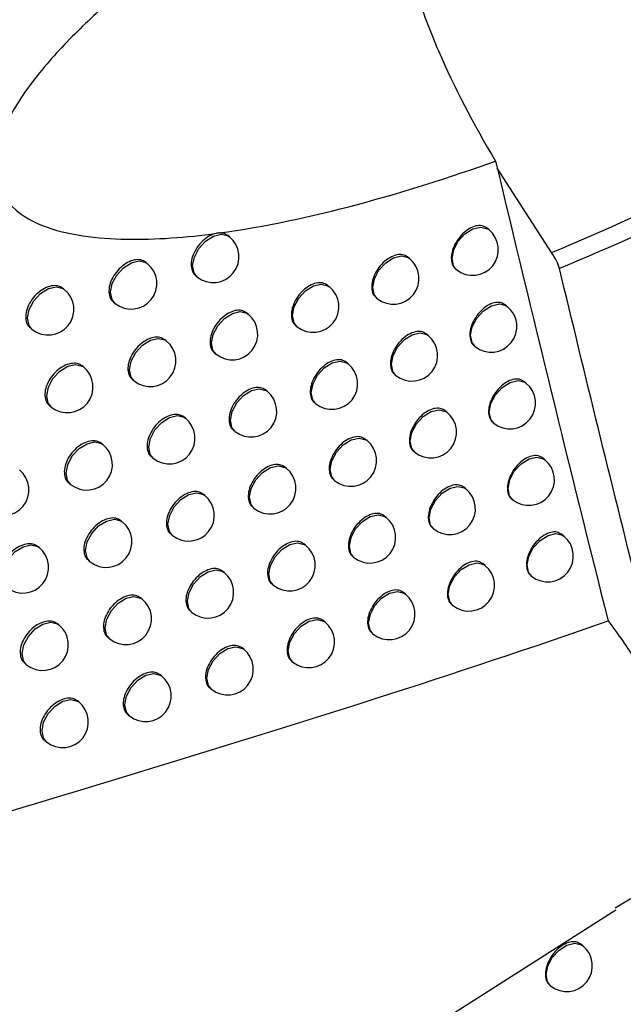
# Model space of a CAD drawing. Header units: millimetres. Extents: x 82 to 1337, y -230 to 1154.
# Tile 182 of 217: x 1117 to 1129, y 699 to 718. Entities that reach past the tile are written whole.
import ezdxf

# ---------------------------------------------------------------- set-up
doc = ezdxf.new("R2010")
doc.units = ezdxf.units.MM

msp = doc.modelspace()

# ---------------------------------------------------------------- linework, layer by layer
at = {"color": 7, "linetype": 'Continuous', "lineweight": 25}
for p, q in [((1127.41, 713.557), (1126.357, 715.198)), ((1126.19, 714.004), (1126.147, 714.039)), ((1121.142, 713.865), (1121.11, 713.891)), ((1124.647, 713.443), (1124.607, 713.475)), ((1119.544, 713.347), (1119.515, 713.37)), ((1125.547, 713.238), (1125.564, 713.225)), ((1120.488, 713.108), (1120.516, 713.085)), ((1117.929, 712.842), (1117.904, 712.863)), ((1123.086, 712.894), (1123.05, 712.924)), ((1124, 712.679), (1124.02, 712.663)), ((1118.886, 712.592), (1118.918, 712.567)), ((1126.551, 712.509), (1126.508, 712.544)), ((1121.508, 712.36), (1121.476, 712.386)), ((1117.268, 712.09), (1117.303, 712.063)), ((1122.436, 712.134), (1122.46, 712.115)), ((1125.01, 711.945), (1124.97, 711.977)), ((1119.914, 711.839), (1119.884, 711.862)), ((1125.909, 711.742), (1125.925, 711.729)), ((1120.855, 711.602), (1120.882, 711.58)), ((1118.303, 711.331), (1118.276, 711.352)), ((1123.452, 711.394), (1123.415, 711.424)), ((1124.364, 711.181), (1124.384, 711.165)), ((1119.257, 711.084), (1119.288, 711.059)), ((1126.915, 711.016), (1126.871, 711.051)), ((1121.878, 710.857), (1121.844, 710.884)), ((1117.642, 710.579), (1117.676, 710.552)), ((1122.803, 710.634), (1122.826, 710.615)), ((1120.287, 710.333), (1120.256, 710.358)), ((1125.376, 710.45), (1125.336, 710.483)), ((1126.273, 710.249), (1126.289, 710.236)), ((1121.225, 710.099), (1121.251, 710.078)), ((1118.679, 709.823), (1118.652, 709.845)), ((1123.821, 709.897), (1123.784, 709.927)), ((1124.731, 709.686), (1124.75, 709.67)), ((1119.63, 709.578), (1119.66, 709.554)), ((1127.282, 709.525), (1127.237, 709.561)), ((1122.25, 709.358), (1122.216, 709.385)), ((1118.019, 709.07), (1118.053, 709.043)), ((1123.172, 709.136), (1123.195, 709.117)), ((1120.662, 708.831), (1120.631, 708.856)), ((1125.746, 708.958), (1125.704, 708.991)), ((1126.64, 708.758), (1126.656, 708.746)), ((1121.597, 708.599), (1121.624, 708.578)), ((1124.193, 708.403), (1124.155, 708.433)), ((1119.058, 708.318), (1119.03, 708.34)), ((1120.006, 708.075), (1120.036, 708.052)), ((1125.1, 708.193), (1125.119, 708.178)), ((1127.652, 708.038), (1127.606, 708.074)), ((1122.625, 707.861), (1122.59, 707.889)), ((1117.437, 707.818), (1117.413, 707.838)), ((1118.399, 707.565), (1118.431, 707.538)), ((1123.545, 707.641), (1123.567, 707.623)), ((1126.118, 707.468), (1126.076, 707.502)), ((1121.04, 707.332), (1121.008, 707.357)), ((1121.973, 707.102), (1121.998, 707.081)), ((1127.01, 707.27), (1127.025, 707.258)), ((1124.568, 706.911), (1124.529, 706.942)), ((1119.439, 706.816), (1119.411, 706.839)), ((1120.385, 706.575), (1120.414, 706.552)), ((1125.473, 706.703), (1125.491, 706.688)), ((1117.822, 706.313), (1117.797, 706.333)), ((1123.002, 706.367), (1122.967, 706.395)), ((1123.92, 706.149), (1123.942, 706.132)), ((1118.781, 706.062), (1118.813, 706.036)), ((1121.421, 705.835), (1121.389, 705.861)), ((1117.161, 705.562), (1117.196, 705.533)), ((1122.351, 705.607), (1122.376, 705.587)), ((1119.823, 705.317), (1119.794, 705.34)), ((1120.766, 705.078), (1120.794, 705.056)), ((1118.21, 704.811), (1118.184, 704.832)), ((1119.166, 704.562), (1119.197, 704.537)), ((1117.549, 704.059), (1117.583, 704.031)), ((1129.773, 701.475), (1128.649, 700.793)), ((1109.303, 688.453), (1128.665, 700.763)), ((1128.021, 700.063), (1127.976, 700.099)), ((1127.378, 699.296), (1127.394, 699.283))]:
    msp.add_line(p, q, dxfattribs=at)
at = {"color": 8, "linetype": 'Continuous', "lineweight": 25, "flags": 128}
for points in [[(1125.564, 713.225), (1125.504, 713.301), (1125.476, 713.443), (1125.508, 713.61), (1125.597, 713.779), (1125.728, 713.922), (1125.883, 714.019), (1126.036, 714.054), (1126.165, 714.022), (1126.19, 714.004)], [(1120.516, 713.085), (1120.456, 713.162), (1120.427, 713.303), (1120.46, 713.471), (1120.548, 713.64), (1120.68, 713.783), (1120.834, 713.879), (1120.987, 713.914), (1121.116, 713.883), (1121.142, 713.865)], [(1124.02, 712.663), (1123.96, 712.739), (1123.932, 712.881), (1123.964, 713.049), (1124.053, 713.217), (1124.185, 713.36), (1124.339, 713.457), (1124.492, 713.492), (1124.621, 713.46), (1124.647, 713.443)], [(1118.918, 712.567), (1118.858, 712.643), (1118.829, 712.785), (1118.862, 712.953), (1118.951, 713.121), (1119.082, 713.264), (1119.236, 713.361), (1119.389, 713.396), (1119.519, 713.364), (1119.544, 713.347)], [(1117.303, 712.063), (1117.243, 712.139), (1117.214, 712.28), (1117.247, 712.448), (1117.335, 712.617), (1117.467, 712.76), (1117.621, 712.856), (1117.774, 712.891), (1117.904, 712.86), (1117.929, 712.842)], [(1122.46, 712.115), (1122.4, 712.191), (1122.371, 712.333), (1122.404, 712.5), (1122.492, 712.669), (1122.624, 712.812), (1122.778, 712.909), (1122.931, 712.944), (1123.061, 712.912), (1123.086, 712.894)], [(1125.925, 711.729), (1125.865, 711.805), (1125.837, 711.947), (1125.869, 712.115), (1125.958, 712.283), (1126.089, 712.426), (1126.244, 712.523), (1126.397, 712.558), (1126.526, 712.526), (1126.551, 712.509)], [(1120.882, 711.58), (1120.822, 711.656), (1120.794, 711.798), (1120.826, 711.966), (1120.915, 712.134), (1121.046, 712.277), (1121.201, 712.374), (1121.354, 712.409), (1121.483, 712.377), (1121.508, 712.36)], [(1119.288, 711.059), (1119.228, 711.135), (1119.199, 711.277), (1119.232, 711.445), (1119.32, 711.613), (1119.452, 711.756), (1119.606, 711.853), (1119.759, 711.888), (1119.889, 711.856), (1119.914, 711.839)], [(1124.384, 711.165), (1124.324, 711.242), (1124.295, 711.383), (1124.328, 711.551), (1124.417, 711.719), (1124.548, 711.863), (1124.702, 711.959), (1124.856, 711.994), (1124.985, 711.962), (1125.01, 711.945)], [(1117.676, 710.552), (1117.616, 710.628), (1117.588, 710.769), (1117.62, 710.937), (1117.709, 711.106), (1117.841, 711.249), (1117.995, 711.345), (1118.148, 711.38), (1118.277, 711.349), (1118.303, 711.331)], [(1122.826, 710.615), (1122.766, 710.691), (1122.737, 710.833), (1122.77, 711), (1122.859, 711.169), (1122.99, 711.312), (1123.144, 711.409), (1123.298, 711.444), (1123.427, 711.412), (1123.452, 711.394)], [(1126.289, 710.236), (1126.229, 710.312), (1126.2, 710.454), (1126.233, 710.622), (1126.322, 710.79), (1126.453, 710.933), (1126.607, 711.03), (1126.761, 711.065), (1126.89, 711.033), (1126.915, 711.016)], [(1121.251, 710.078), (1121.191, 710.154), (1121.163, 710.296), (1121.195, 710.463), (1121.284, 710.632), (1121.416, 710.775), (1121.57, 710.872), (1121.723, 710.907), (1121.852, 710.875), (1121.878, 710.857)], [(1119.66, 709.554), (1119.6, 709.63), (1119.572, 709.772), (1119.604, 709.94), (1119.693, 710.108), (1119.825, 710.251), (1119.979, 710.348), (1120.132, 710.383), (1120.261, 710.351), (1120.287, 710.333)], [(1124.75, 709.67), (1124.69, 709.747), (1124.662, 709.888), (1124.694, 710.056), (1124.783, 710.224), (1124.914, 710.368), (1125.069, 710.464), (1125.222, 710.499), (1125.351, 710.467), (1125.376, 710.45)], [(1118.053, 709.043), (1117.993, 709.12), (1117.964, 709.261), (1117.997, 709.429), (1118.085, 709.598), (1118.217, 709.741), (1118.371, 709.837), (1118.524, 709.872), (1118.653, 709.841), (1118.679, 709.823)], [(1123.195, 709.117), (1123.135, 709.194), (1123.106, 709.335), (1123.139, 709.503), (1123.228, 709.672), (1123.359, 709.815), (1123.513, 709.911), (1123.667, 709.946), (1123.796, 709.915), (1123.821, 709.897)], [(1121.624, 708.578), (1121.564, 708.654), (1121.535, 708.796), (1121.568, 708.964), (1121.656, 709.132), (1121.788, 709.275), (1121.942, 709.372), (1122.095, 709.407), (1122.224, 709.375), (1122.25, 709.358)], [(1126.656, 708.746), (1126.596, 708.822), (1126.567, 708.964), (1126.6, 709.131), (1126.688, 709.3), (1126.82, 709.443), (1126.974, 709.54), (1127.127, 709.575), (1127.257, 709.543), (1127.282, 709.525)], [(1125.119, 708.178), (1125.059, 708.254), (1125.031, 708.396), (1125.063, 708.564), (1125.152, 708.732), (1125.284, 708.875), (1125.438, 708.972), (1125.591, 709.007), (1125.72, 708.975), (1125.746, 708.958)], [(1120.036, 708.052), (1119.976, 708.128), (1119.947, 708.27), (1119.98, 708.437), (1120.068, 708.606), (1120.2, 708.749), (1120.354, 708.846), (1120.507, 708.881), (1120.637, 708.849), (1120.662, 708.831)], [(1123.567, 707.623), (1123.507, 707.699), (1123.478, 707.841), (1123.511, 708.009), (1123.6, 708.177), (1123.731, 708.32), (1123.885, 708.417), (1124.039, 708.452), (1124.168, 708.42), (1124.193, 708.403)], [(1118.431, 707.538), (1118.371, 707.615), (1118.343, 707.756), (1118.375, 707.924), (1118.464, 708.092), (1118.596, 708.236), (1118.75, 708.332), (1118.903, 708.367), (1119.032, 708.335), (1119.058, 708.318)], [(1127.025, 707.258), (1126.965, 707.335), (1126.937, 707.476), (1126.969, 707.644), (1127.058, 707.812), (1127.19, 707.956), (1127.344, 708.052), (1127.497, 708.087), (1127.626, 708.055), (1127.652, 708.038)], [(1116.811, 707.038), (1116.751, 707.115), (1116.722, 707.256), (1116.755, 707.424), (1116.843, 707.593), (1116.975, 707.736), (1117.129, 707.832), (1117.282, 707.867), (1117.412, 707.836), (1117.437, 707.818)], [(1121.998, 707.081), (1121.938, 707.158), (1121.91, 707.299), (1121.942, 707.467), (1122.031, 707.635), (1122.163, 707.779), (1122.317, 707.875), (1122.47, 707.91), (1122.599, 707.878), (1122.625, 707.861)], [(1125.491, 706.688), (1125.431, 706.765), (1125.403, 706.906), (1125.435, 707.074), (1125.524, 707.243), (1125.656, 707.386), (1125.81, 707.482), (1125.963, 707.517), (1126.092, 707.486), (1126.118, 707.468)], [(1120.414, 706.552), (1120.354, 706.629), (1120.325, 706.77), (1120.358, 706.938), (1120.446, 707.106), (1120.578, 707.25), (1120.732, 707.346), (1120.885, 707.381), (1121.015, 707.349), (1121.04, 707.332)], [(1123.942, 706.132), (1123.882, 706.208), (1123.853, 706.349), (1123.886, 706.517), (1123.974, 706.686), (1124.106, 706.829), (1124.26, 706.925), (1124.413, 706.96), (1124.542, 706.929), (1124.568, 706.911)], [(1118.813, 706.036), (1118.753, 706.113), (1118.724, 706.254), (1118.757, 706.422), (1118.846, 706.59), (1118.977, 706.734), (1119.131, 706.83), (1119.285, 706.865), (1119.414, 706.833), (1119.439, 706.816)], [(1117.196, 705.533), (1117.136, 705.61), (1117.107, 705.751), (1117.14, 705.919), (1117.229, 706.087), (1117.36, 706.231), (1117.514, 706.327), (1117.667, 706.362), (1117.797, 706.33), (1117.822, 706.313)], [(1122.376, 705.587), (1122.316, 705.664), (1122.287, 705.805), (1122.32, 705.973), (1122.409, 706.141), (1122.54, 706.285), (1122.694, 706.381), (1122.848, 706.416), (1122.977, 706.384), (1123.002, 706.367)], [(1120.794, 705.056), (1120.734, 705.132), (1120.706, 705.274), (1120.738, 705.442), (1120.827, 705.61), (1120.959, 705.753), (1121.113, 705.85), (1121.266, 705.885), (1121.395, 705.853), (1121.421, 705.835)], [(1119.197, 704.537), (1119.137, 704.614), (1119.108, 704.755), (1119.141, 704.923), (1119.23, 705.091), (1119.361, 705.235), (1119.515, 705.331), (1119.669, 705.366), (1119.798, 705.334), (1119.823, 705.317)], [(1117.583, 704.031), (1117.523, 704.108), (1117.495, 704.249), (1117.527, 704.417), (1117.616, 704.585), (1117.748, 704.729), (1117.902, 704.825), (1118.055, 704.86), (1118.184, 704.828), (1118.21, 704.811)], [(1127.394, 699.283), (1127.334, 699.36), (1127.306, 699.501), (1127.338, 699.669), (1127.427, 699.837), (1127.559, 699.981), (1127.713, 700.077), (1127.866, 700.112), (1127.995, 700.08), (1128.021, 700.063)]]:
    msp.add_lwpolyline(points, dxfattribs=at)
at = {"color": 7, "linetype": 'Continuous', "lineweight": 25}
for centre in [(1125.877, 713.615), (1120.829, 713.475), (1124.334, 713.053), (1119.231, 712.957), (1117.616, 712.452), (1122.773, 712.505), (1126.238, 712.119), (1121.195, 711.97), (1124.697, 711.555), (1119.601, 711.449), (1117.989, 710.941), (1123.139, 711.005), (1126.602, 710.626), (1121.565, 710.467), (1125.063, 710.06), (1119.973, 709.944), (1118.366, 709.433), (1123.508, 709.507), (1126.969, 709.136), (1116.741, 708.936), (1121.937, 708.968), (1120.349, 708.441), (1125.432, 708.568), (1118.745, 707.928), (1123.88, 708.013), (1122.312, 707.471), (1127.338, 707.648), (1117.124, 707.428), (1120.727, 706.942), (1125.804, 707.078), (1124.255, 706.521), (1119.126, 706.426), (1122.689, 705.977), (1117.509, 705.923), (1121.108, 705.446), (1119.51, 704.927), (1117.897, 704.421), (1127.708, 699.673)]:
    msp.add_arc(centre, 0.5, 231.2257, 51.2257, dxfattribs=at)
for points, knots in [([(1124.637, 722.609), (1124.046, 722.24), (1123.452, 721.862), (1122.265, 721.078), (1121.67, 720.672), (1120.484, 719.817), (1119.892, 719.368), (1119.012, 718.633), (1118.723, 718.38), (1118.163, 717.851), (1117.891, 717.575), (1117.506, 717.132), (1117.38, 716.978), (1117.146, 716.663), (1117.037, 716.501), (1116.844, 716.167), (1116.76, 715.994), (1116.637, 715.65), (1116.598, 715.475), (1116.58, 715.152), (1116.601, 714.999), (1116.693, 714.733), (1116.765, 714.616), (1117.023, 714.32), (1117.253, 714.185), (1117.747, 713.989), (1118.014, 713.926), (1118.568, 713.843), (1118.851, 713.823), (1119.711, 713.807), (1120.298, 713.854), (1120.892, 713.933)], [0, 0, 0, 0, 0.125, 0.125, 0.25, 0.25, 0.375, 0.375, 0.4375, 0.4375, 0.5, 0.5, 0.53125, 0.53125, 0.5625, 0.5625, 0.59375, 0.59375, 0.625, 0.625, 0.65625, 0.65625, 0.6875, 0.6875, 0.75, 0.75, 0.8125, 0.8125, 0.875, 0.875, 1, 1, 1, 1]), ([(1124.637, 722.609), (1124.546, 722.418), (1124.475, 722.205), (1124.376, 721.749), (1124.347, 721.505), (1124.33, 720.984), (1124.341, 720.707), (1124.407, 720.122), (1124.461, 719.813), (1124.608, 719.181), (1124.701, 718.856), (1124.926, 718.186), (1125.059, 717.84), (1125.515, 716.78), (1125.886, 716.065), (1126.323, 715.34)], [0, 0, 0, 0, 0.125, 0.125, 0.25, 0.25, 0.375, 0.375, 0.5, 0.5, 0.625, 0.625, 0.75, 0.75, 1, 1, 1, 1]), ([(1120.941, 713.939), (1121.831, 714.06), (1122.737, 714.256), (1124.535, 714.736), (1125.432, 715.021), (1126.323, 715.34)], [0, 0, 0, 0, 0.5, 0.5, 1, 1, 1, 1]), ([(1126.146, 714.038), (1126.118, 714.055), (1126.059, 714.091), (1125.937, 714.083), (1125.806, 714.028), (1125.678, 713.928), (1125.57, 713.796), (1125.493, 713.646), (1125.456, 713.495), (1125.465, 713.363), (1125.499, 713.275), (1125.54, 713.25), (1125.551, 713.244)], [0, 0, 0, 0, 0.102017, 0.209384, 0.316903, 0.424507, 0.532098, 0.639593, 0.746957, 0.854206, 0.961398, 1, 1, 1, 1]), ([(1120.892, 713.933), (1120.891, 713.932), (1120.848, 713.924), (1120.756, 713.889), (1120.624, 713.793), (1120.512, 713.664), (1120.432, 713.517), (1120.393, 713.367), (1120.402, 713.235), (1120.438, 713.145), (1120.48, 713.12), (1120.491, 713.113)], [0, 0, 0, 0, 0.001115, 0.136883, 0.272653, 0.408423, 0.544191, 0.679958, 0.815723, 0.951488, 1, 1, 1, 1]), ([(1120.941, 713.939), (1120.933, 713.939), (1120.916, 713.938), (1120.9, 713.934), (1120.892, 713.933)], [0, 0, 0, 0, 0.49984, 1, 1, 1, 1]), ([(1121.109, 713.89), (1121.079, 713.909), (1121.031, 713.939), (1120.966, 713.939), (1120.941, 713.939)], [0, 0, 0, 0, 0.608873, 1, 1, 1, 1]), ([(1119.515, 713.369), (1119.484, 713.387), (1119.423, 713.425), (1119.295, 713.421), (1119.158, 713.371), (1119.025, 713.276), (1118.911, 713.148), (1118.83, 713.002), (1118.791, 712.852), (1118.8, 712.72), (1118.836, 712.63), (1118.879, 712.604), (1118.89, 712.598)], [0, 0, 0, 0, 0.10251, 0.209902, 0.317295, 0.424691, 0.532086, 0.639477, 0.746863, 0.854245, 0.961628, 1, 1, 1, 1]), ([(1124.606, 713.474), (1124.577, 713.491), (1124.518, 713.527), (1124.395, 713.52), (1124.262, 713.466), (1124.133, 713.368), (1124.023, 713.237), (1123.945, 713.088), (1123.907, 712.937), (1123.916, 712.805), (1123.951, 712.716), (1123.993, 712.691), (1124.004, 712.685)], [0, 0, 0, 0, 0.102237, 0.209615, 0.317075, 0.424579, 0.532074, 0.639519, 0.746897, 0.854217, 0.961508, 1, 1, 1, 1]), ([(1117.903, 712.861), (1117.873, 712.88), (1117.81, 712.918), (1117.682, 712.915), (1117.543, 712.866), (1117.408, 712.773), (1117.293, 712.646), (1117.211, 712.5), (1117.172, 712.351), (1117.181, 712.219), (1117.217, 712.129), (1117.26, 712.103), (1117.272, 712.096)], [0, 0, 0, 0, 0.102464, 0.20986, 0.317276, 0.424706, 0.532132, 0.639536, 0.746907, 0.854252, 0.961593, 1, 1, 1, 1]), ([(1123.049, 712.923), (1123.02, 712.94), (1122.959, 712.977), (1122.835, 712.97), (1122.701, 712.918), (1122.57, 712.821), (1122.46, 712.691), (1122.381, 712.542), (1122.343, 712.392), (1122.351, 712.26), (1122.387, 712.171), (1122.429, 712.146), (1122.44, 712.139)], [0, 0, 0, 0, 0.102392, 0.209777, 0.317194, 0.424629, 0.53206, 0.639472, 0.74686, 0.854227, 0.961583, 1, 1, 1, 1]), ([(1126.507, 712.543), (1126.478, 712.56), (1126.42, 712.595), (1126.298, 712.587), (1126.167, 712.532), (1126.04, 712.432), (1125.931, 712.3), (1125.855, 712.15), (1125.817, 711.999), (1125.826, 711.867), (1125.861, 711.779), (1125.902, 711.754), (1125.912, 711.747)], [0, 0, 0, 0, 0.1019807, 0.2093465, 0.3168753, 0.4244961, 0.5321034, 0.6396074, 0.7469682, 0.8542046, 0.9613801, 1, 1, 1, 1]), ([(1121.475, 712.385), (1121.445, 712.403), (1121.384, 712.44), (1121.258, 712.435), (1121.123, 712.383), (1120.991, 712.287), (1120.879, 712.158), (1120.8, 712.011), (1120.761, 711.861), (1120.77, 711.729), (1120.805, 711.64), (1120.848, 711.614), (1120.859, 711.607)], [0, 0, 0, 0, 0.1024831, 0.2098714, 0.3172662, 0.4246638, 0.5320605, 0.6394547, 0.7468464, 0.8542359, 0.9616234, 1, 1, 1, 1]), ([(1119.884, 711.861), (1119.854, 711.88), (1119.792, 711.917), (1119.665, 711.913), (1119.528, 711.863), (1119.395, 711.767), (1119.282, 711.639), (1119.201, 711.493), (1119.162, 711.343), (1119.171, 711.211), (1119.207, 711.122), (1119.25, 711.096), (1119.261, 711.089)], [0, 0, 0, 0, 0.102511, 0.209903, 0.317294, 0.424687, 0.532079, 0.63947, 0.746858, 0.854243, 0.96163, 1, 1, 1, 1]), ([(1124.969, 711.976), (1124.94, 711.994), (1124.881, 712.03), (1124.758, 712.022), (1124.625, 711.968), (1124.497, 711.87), (1124.387, 711.738), (1124.31, 711.589), (1124.272, 711.438), (1124.281, 711.306), (1124.315, 711.218), (1124.357, 711.193), (1124.368, 711.186)], [0, 0, 0, 0, 0.1022078, 0.2095846, 0.3170526, 0.4245701, 0.5320785, 0.6395303, 0.746906, 0.8542161, 0.9614928, 1, 1, 1, 1]), ([(1118.276, 711.351), (1118.246, 711.37), (1118.183, 711.408), (1118.055, 711.404), (1117.916, 711.355), (1117.782, 711.261), (1117.667, 711.134), (1117.586, 710.988), (1117.546, 710.839), (1117.555, 710.707), (1117.592, 710.617), (1117.635, 710.591), (1117.646, 710.584)], [0, 0, 0, 0, 0.102479, 0.209873, 0.317283, 0.424702, 0.532119, 0.63952, 0.746895, 0.85425, 0.961604, 1, 1, 1, 1]), ([(1123.415, 711.423), (1123.385, 711.441), (1123.325, 711.477), (1123.201, 711.471), (1123.067, 711.418), (1122.937, 711.32), (1122.826, 711.19), (1122.748, 711.042), (1122.71, 710.891), (1122.719, 710.759), (1122.754, 710.67), (1122.795, 710.645), (1122.807, 710.639)], [0, 0, 0, 0, 0.102371, 0.209754, 0.317178, 0.424623, 0.532063, 0.639479, 0.746865, 0.854226, 0.961572, 1, 1, 1, 1]), ([(1121.844, 710.883), (1121.814, 710.901), (1121.753, 710.938), (1121.628, 710.932), (1121.492, 710.881), (1121.361, 710.784), (1121.249, 710.655), (1121.17, 710.508), (1121.131, 710.358), (1121.14, 710.225), (1121.175, 710.136), (1121.218, 710.111), (1121.229, 710.104)], [0, 0, 0, 0, 0.102471, 0.209859, 0.317257, 0.424659, 0.53206, 0.639456, 0.746847, 0.854235, 0.961618, 1, 1, 1, 1]), ([(1126.87, 711.05), (1126.842, 711.067), (1126.783, 711.103), (1126.662, 711.094), (1126.531, 711.039), (1126.404, 710.939), (1126.296, 710.807), (1126.219, 710.657), (1126.182, 710.505), (1126.191, 710.373), (1126.225, 710.285), (1126.266, 710.261), (1126.277, 710.254)], [0, 0, 0, 0, 0.101944, 0.209308, 0.316847, 0.424485, 0.532109, 0.639622, 0.74698, 0.854203, 0.961362, 1, 1, 1, 1]), ([(1120.256, 710.357), (1120.226, 710.375), (1120.165, 710.412), (1120.038, 710.408), (1119.901, 710.357), (1119.768, 710.262), (1119.655, 710.134), (1119.575, 709.987), (1119.535, 709.837), (1119.545, 709.705), (1119.58, 709.616), (1119.623, 709.59), (1119.634, 709.583)], [0, 0, 0, 0, 0.1025106, 0.2099013, 0.317292, 0.4246828, 0.5320736, 0.639464, 0.7468533, 0.8542421, 0.9616318, 1, 1, 1, 1]), ([(1125.335, 710.482), (1125.306, 710.499), (1125.247, 710.535), (1125.124, 710.527), (1124.992, 710.473), (1124.863, 710.374), (1124.754, 710.243), (1124.676, 710.094), (1124.639, 709.943), (1124.648, 709.811), (1124.682, 709.722), (1124.724, 709.698), (1124.735, 709.691)], [0, 0, 0, 0, 0.102177, 0.209553, 0.31703, 0.424561, 0.532083, 0.639542, 0.746915, 0.854215, 0.961477, 1, 1, 1, 1]), ([(1123.783, 709.926), (1123.754, 709.944), (1123.694, 709.98), (1123.57, 709.974), (1123.436, 709.921), (1123.306, 709.823), (1123.196, 709.692), (1123.118, 709.544), (1123.079, 709.394), (1123.088, 709.261), (1123.123, 709.173), (1123.165, 709.148), (1123.176, 709.141)], [0, 0, 0, 0, 0.102348, 0.209731, 0.317161, 0.424616, 0.532065, 0.639487, 0.746871, 0.854225, 0.961561, 1, 1, 1, 1]), ([(1118.651, 709.844), (1118.621, 709.862), (1118.559, 709.9), (1118.431, 709.897), (1118.293, 709.847), (1118.158, 709.753), (1118.044, 709.626), (1117.963, 709.48), (1117.923, 709.33), (1117.933, 709.198), (1117.969, 709.108), (1118.012, 709.082), (1118.023, 709.075)], [0, 0, 0, 0, 0.10249, 0.209884, 0.317288, 0.424699, 0.532108, 0.639505, 0.746884, 0.854249, 0.961613, 1, 1, 1, 1]), ([(1127.236, 709.56), (1127.208, 709.577), (1127.149, 709.613), (1127.028, 709.604), (1126.898, 709.549), (1126.771, 709.449), (1126.663, 709.316), (1126.586, 709.166), (1126.549, 709.015), (1126.558, 708.883), (1126.592, 708.794), (1126.633, 708.77), (1126.644, 708.763)], [0, 0, 0, 0, 0.101907, 0.209269, 0.316819, 0.424474, 0.532115, 0.639637, 0.746992, 0.854202, 0.961343, 1, 1, 1, 1]), ([(1122.215, 709.384), (1122.185, 709.402), (1122.125, 709.439), (1122, 709.433), (1121.864, 709.381), (1121.733, 709.285), (1121.622, 709.155), (1121.542, 709.008), (1121.504, 708.857), (1121.513, 708.725), (1121.548, 708.636), (1121.59, 708.611), (1121.601, 708.604)], [0, 0, 0, 0, 0.102457, 0.209845, 0.317246, 0.424654, 0.53206, 0.639459, 0.746849, 0.854233, 0.961612, 1, 1, 1, 1]), ([(1125.703, 708.99), (1125.675, 709.007), (1125.615, 709.043), (1125.493, 709.035), (1125.361, 708.981), (1125.233, 708.882), (1125.124, 708.75), (1125.046, 708.601), (1125.008, 708.45), (1125.017, 708.318), (1125.052, 708.23), (1125.093, 708.205), (1125.104, 708.198)], [0, 0, 0, 0, 0.102146, 0.20952, 0.317006, 0.424552, 0.532088, 0.639554, 0.746925, 0.854214, 0.961462, 1, 1, 1, 1]), ([(1120.63, 708.855), (1120.601, 708.873), (1120.539, 708.91), (1120.413, 708.906), (1120.276, 708.855), (1120.144, 708.759), (1120.031, 708.631), (1119.951, 708.484), (1119.912, 708.334), (1119.921, 708.202), (1119.956, 708.113), (1119.999, 708.087), (1120.01, 708.08)], [0, 0, 0, 0, 0.102508, 0.209898, 0.317288, 0.424679, 0.532069, 0.63946, 0.74685, 0.854241, 0.961632, 1, 1, 1, 1]), ([(1124.154, 708.432), (1124.125, 708.45), (1124.065, 708.486), (1123.942, 708.479), (1123.808, 708.426), (1123.679, 708.328), (1123.568, 708.198), (1123.49, 708.049), (1123.452, 707.899), (1123.461, 707.766), (1123.496, 707.678), (1123.538, 707.653), (1123.549, 707.646)], [0, 0, 0, 0, 0.102324, 0.209706, 0.317143, 0.424609, 0.532069, 0.639495, 0.746878, 0.854224, 0.961549, 1, 1, 1, 1]), ([(1119.029, 708.339), (1118.999, 708.358), (1118.937, 708.395), (1118.81, 708.392), (1118.672, 708.342), (1118.538, 708.248), (1118.424, 708.12), (1118.343, 707.974), (1118.303, 707.824), (1118.312, 707.692), (1118.348, 707.603), (1118.391, 707.577), (1118.403, 707.57)], [0, 0, 0, 0, 0.1024995, 0.2098926, 0.3172919, 0.4246955, 0.5320984, 0.6394932, 0.7468752, 0.8542474, 0.9616195, 1, 1, 1, 1]), ([(1127.605, 708.073), (1127.577, 708.09), (1127.519, 708.126), (1127.398, 708.117), (1127.267, 708.061), (1127.141, 707.961), (1127.033, 707.828), (1126.956, 707.678), (1126.919, 707.527), (1126.928, 707.395), (1126.962, 707.306), (1127.003, 707.282), (1127.014, 707.276)], [0, 0, 0, 0, 0.1018694, 0.20923, 0.3167893, 0.4244627, 0.5321208, 0.6396516, 0.7470042, 0.8542013, 0.9613236, 1, 1, 1, 1]), ([(1117.412, 707.837), (1117.381, 707.855), (1117.319, 707.893), (1117.19, 707.891), (1117.05, 707.842), (1116.915, 707.749), (1116.8, 707.623), (1116.718, 707.477), (1116.678, 707.328), (1116.687, 707.196), (1116.724, 707.106), (1116.767, 707.079), (1116.779, 707.072)], [0, 0, 0, 0, 0.102435, 0.2098322, 0.3172608, 0.4247082, 0.5321506, 0.6395611, 0.7469255, 0.8542535, 0.9615758, 1, 1, 1, 1]), ([(1122.589, 707.888), (1122.56, 707.906), (1122.499, 707.942), (1122.374, 707.936), (1122.239, 707.884), (1122.108, 707.788), (1121.997, 707.658), (1121.918, 707.51), (1121.879, 707.36), (1121.888, 707.228), (1121.924, 707.139), (1121.966, 707.114), (1121.977, 707.107)], [0, 0, 0, 0, 0.102442, 0.209829, 0.317234, 0.424648, 0.53206, 0.639462, 0.746852, 0.854232, 0.961605, 1, 1, 1, 1]), ([(1126.075, 707.501), (1126.046, 707.518), (1125.987, 707.554), (1125.865, 707.546), (1125.733, 707.492), (1125.605, 707.392), (1125.496, 707.261), (1125.419, 707.111), (1125.381, 706.96), (1125.39, 706.828), (1125.425, 706.74), (1125.466, 706.715), (1125.477, 706.709)], [0, 0, 0, 0, 0.102114, 0.209487, 0.316981, 0.424543, 0.532094, 0.639567, 0.746935, 0.854213, 0.961445, 1, 1, 1, 1]), ([(1121.008, 707.356), (1120.978, 707.374), (1120.917, 707.411), (1120.791, 707.407), (1120.654, 707.356), (1120.522, 707.26), (1120.41, 707.131), (1120.33, 706.984), (1120.29, 706.834), (1120.3, 706.702), (1120.335, 706.613), (1120.378, 706.587), (1120.389, 706.581)], [0, 0, 0, 0, 0.102502, 0.209892, 0.317283, 0.424675, 0.532066, 0.639457, 0.746848, 0.85424, 0.961631, 1, 1, 1, 1]), ([(1124.529, 706.941), (1124.499, 706.959), (1124.44, 706.995), (1124.316, 706.988), (1124.183, 706.935), (1124.054, 706.836), (1123.944, 706.706), (1123.865, 706.557), (1123.827, 706.406), (1123.836, 706.274), (1123.871, 706.186), (1123.913, 706.161), (1123.924, 706.154)], [0, 0, 0, 0, 0.102298, 0.20968, 0.317124, 0.424602, 0.532073, 0.639505, 0.746885, 0.854222, 0.961537, 1, 1, 1, 1]), ([(1119.41, 706.838), (1119.38, 706.856), (1119.318, 706.894), (1119.191, 706.89), (1119.053, 706.84), (1118.92, 706.745), (1118.806, 706.618), (1118.725, 706.471), (1118.686, 706.322), (1118.695, 706.189), (1118.731, 706.1), (1118.774, 706.074), (1118.785, 706.067)], [0, 0, 0, 0, 0.102506, 0.209898, 0.317294, 0.424692, 0.53209, 0.639483, 0.746868, 0.854246, 0.961625, 1, 1, 1, 1]), ([(1109.479, 700.447), (1111.163, 700.969), (1112.822, 701.469), (1116.094, 702.451), (1117.707, 702.934), (1122.466, 704.382), (1125.539, 705.348), (1128.515, 706.387)], [0, 0, 0, 0, 0.25, 0.25, 0.5, 0.5, 1, 1, 1, 1]), ([(1117.796, 706.332), (1117.766, 706.351), (1117.704, 706.389), (1117.575, 706.386), (1117.436, 706.337), (1117.301, 706.244), (1117.186, 706.117), (1117.104, 705.971), (1117.064, 705.822), (1117.073, 705.69), (1117.11, 705.6), (1117.153, 705.574), (1117.165, 705.567)], [0, 0, 0, 0, 0.102454, 0.20985, 0.31727, 0.424705, 0.532136, 0.639542, 0.746911, 0.854252, 0.961589, 1, 1, 1, 1]), ([(1122.966, 706.394), (1122.937, 706.412), (1122.876, 706.449), (1122.752, 706.443), (1122.617, 706.39), (1122.486, 706.293), (1122.375, 706.164), (1122.296, 706.016), (1122.258, 705.865), (1122.267, 705.733), (1122.302, 705.644), (1122.344, 705.619), (1122.355, 705.613)], [0, 0, 0, 0, 0.102425, 0.209811, 0.317221, 0.424643, 0.532062, 0.639467, 0.746856, 0.854231, 0.961598, 1, 1, 1, 1]), ([(1128.515, 706.387), (1128.707, 706.131), (1128.884, 705.875), (1129.21, 705.362), (1129.359, 705.104), (1129.624, 704.592), (1129.738, 704.344), (1129.929, 703.861), (1130.007, 703.625), (1130.121, 703.177), (1130.158, 702.968), (1130.191, 702.576), (1130.187, 702.392), (1130.138, 702.064), (1130.093, 701.919), (1129.964, 701.667), (1129.878, 701.56), (1129.773, 701.475)], [0, 0, 0, 0, 0.125, 0.125, 0.25, 0.25, 0.375, 0.375, 0.5, 0.5, 0.625, 0.625, 0.75, 0.75, 0.875, 0.875, 1, 1, 1, 1]), ([(1121.388, 705.86), (1121.358, 705.878), (1121.297, 705.915), (1121.171, 705.91), (1121.035, 705.859), (1120.903, 705.763), (1120.791, 705.634), (1120.711, 705.487), (1120.672, 705.337), (1120.681, 705.205), (1120.717, 705.116), (1120.759, 705.09), (1120.77, 705.084)], [0, 0, 0, 0, 0.1024949, 0.2098841, 0.3172767, 0.4246706, 0.5320639, 0.6394562, 0.7468476, 0.8542383, 0.9616282, 1, 1, 1, 1]), ([(1119.794, 705.339), (1119.764, 705.357), (1119.702, 705.395), (1119.575, 705.391), (1119.437, 705.341), (1119.304, 705.246), (1119.191, 705.118), (1119.11, 704.971), (1119.07, 704.822), (1119.08, 704.69), (1119.116, 704.6), (1119.158, 704.574), (1119.17, 704.567)], [0, 0, 0, 0, 0.10251, 0.209901, 0.317294, 0.424689, 0.532083, 0.639475, 0.746861, 0.854245, 0.961629, 1, 1, 1, 1]), ([(1118.183, 704.831), (1118.153, 704.849), (1118.091, 704.887), (1117.962, 704.884), (1117.824, 704.835), (1117.689, 704.741), (1117.574, 704.614), (1117.493, 704.468), (1117.453, 704.319), (1117.462, 704.187), (1117.498, 704.097), (1117.542, 704.071), (1117.553, 704.064)], [0, 0, 0, 0, 0.102471, 0.209865, 0.317278, 0.424702, 0.532123, 0.639525, 0.746899, 0.854251, 0.9616, 1, 1, 1, 1]), ([(1127.975, 700.097), (1127.947, 700.115), (1127.888, 700.15), (1127.767, 700.141), (1127.636, 700.086), (1127.509, 699.986), (1127.401, 699.854), (1127.325, 699.704), (1127.287, 699.552), (1127.296, 699.42), (1127.331, 699.332), (1127.371, 699.308), (1127.382, 699.301)], [0, 0, 0, 0, 0.101941, 0.209307, 0.31685, 0.424493, 0.532122, 0.639636, 0.746991, 0.854207, 0.961358, 1, 1, 1, 1])]:
    msp.add_open_spline(points, degree=3, knots=knots, dxfattribs=at)
for points in [[(1127.41, 713.557), (1129.494, 714.433), (1131.533, 715.421), (1133.52, 716.502)], [(1133.53, 716.1), (1131.591, 715.05), (1129.601, 714.094), (1127.567, 713.248)], [(1126.323, 715.34), (1127.036, 712.34), (1127.767, 709.355), (1128.515, 706.387)], [(1127.567, 713.248), (1127.545, 713.342), (1127.489, 713.452), (1127.41, 713.557)], [(1129.094, 707.021), (1128.577, 709.089), (1128.068, 711.165), (1127.567, 713.248)]]:
    msp.add_open_spline(points, degree=3, dxfattribs=at)

doc.saveas('drawing.dxf')
